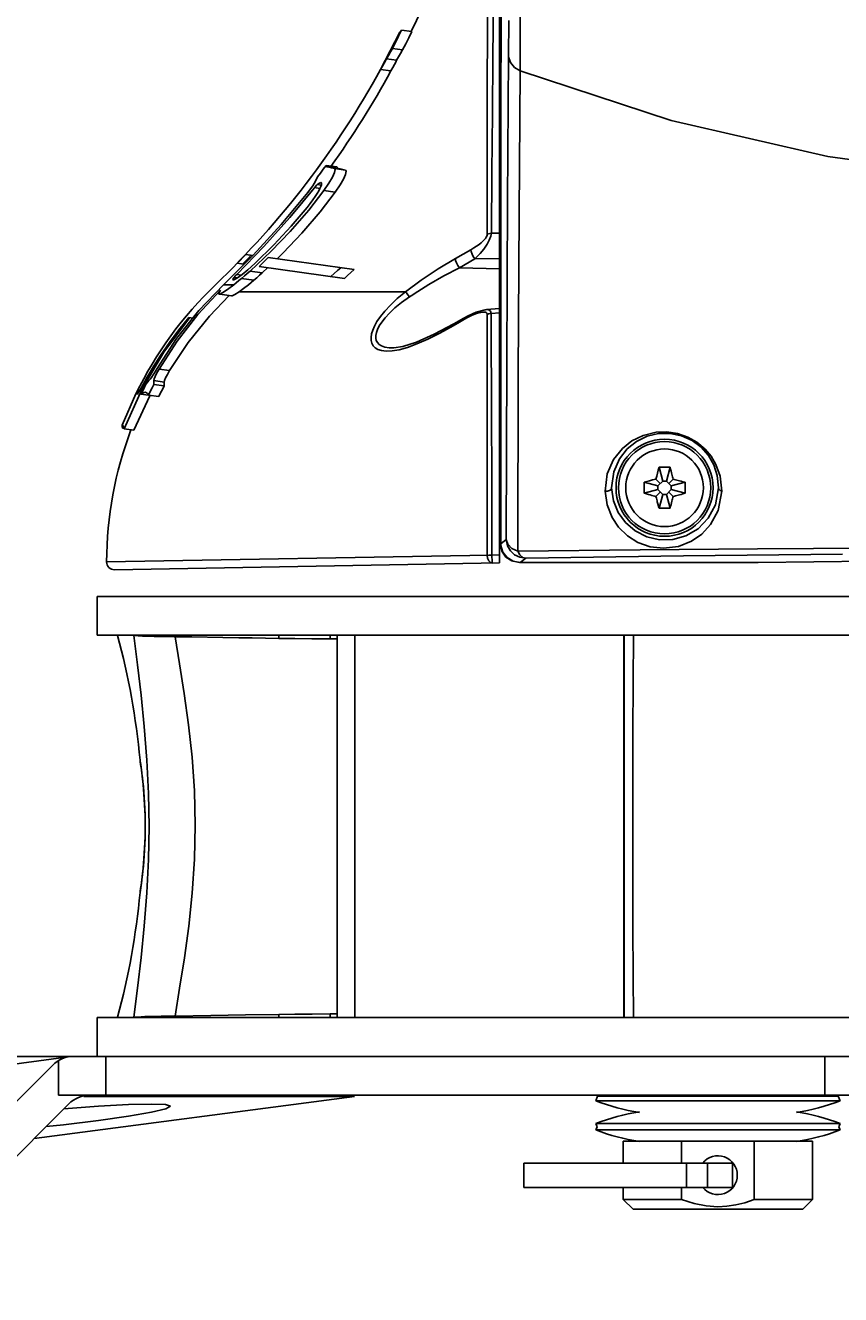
# Model space of a CAD drawing. Header units: inches. Extents: x 0 to 420, y 0 to 297.
# Tile 56 of 90: x 199 to 213, y 105 to 127. Entities that reach past the tile are written whole.
import ezdxf

# ---------------------------------------------------------------- set-up
doc = ezdxf.new("R2010")
doc.units = ezdxf.units.IN
doc.header["$LTSCALE"] = 23.1
doc.header["$MEASUREMENT"] = 0
doc.layers.get('0').update_dxf_attribs({"linetype": 'CONTINUOUS'})
doc.layers.add('DIM_PILOTEES', color=7, linetype='CONTINUOUS')
doc.styles.add('TEXTSTYLE_2', font='txt', dxfattribs={"width": 0.7})
doc.dimstyles.new('DIMSTYLE_1', dxfattribs={"dimtxt": 0.18, "dimasz": 3.5, "dimexe": 2, "dimexo": 0, "dimgap": 0.045, "dimtad": 1, "dimzin": 4, "dimdsep": 46, "dimtxsty": 'TEXTSTYLE_2', "dimblk": '_FILLED', "dimblk1": '_FILLED', "dimblk2": '_FILLED', "dimcen": 0.09, "dimazin": 1, "dimtp": 0.003937, "dimtm": 0.003937, "dimtfac": 1, "dimtdec": 0, "dimtofl": 0, "dimtmove": 0, "dimatfit": 3, "dimldrblk": '_FILLED', "dimfxl": 1, "dimtolj": 1, "dimtzin": 4, "dimarcsym": 0})

# ---------------------------------------------------------------- blocks, each defined once
blk = doc.blocks.new('_FILLED')
at = {"color": 0, "linetype": 'ByBlock'}
blk.add_solid([(0, 0), (-1, 0.142857), (-1, -0.142857)], dxfattribs=at)
blk = doc.blocks.new('*D10')
at = {"layer": 'DIM_PILOTEES', "color": 2, "linetype": 'Continuous'}
for p, q in [((173.443952, 108.975157), (173.443952, 116.475157)), ((173.443952, 116.475157), (173.443952, 106.824657)), ((173.398952, 108.975157), (171.443952, 108.975157)), ((200.346699, 108.975157), (173.398952, 108.975157)), ((173.443952, 93.035129), (173.443952, 106.824657)), ((173.398952, 104.674157), (171.443952, 104.674157)), ((184.061493, 104.674157), (173.398952, 104.674157)), ((173.443952, 104.674157), (173.443952, 93.035129))]:
    blk.add_line(p, q, dxfattribs=at)
at = {"layer": 'DIM_PILOTEES', "color": 2, "linetype": 'Continuous', "xscale": 3.5, "yscale": 3.5, "zscale": 3.5}
for p, rotation in [((173.443952, 108.975157), 270), ((173.443952, 104.674157), 90)]:
    blk.add_blockref('_FILLED', p, dxfattribs=dict(at, rotation=rotation))

msp = doc.modelspace()

# ---------------------------------------------------------------- linework, layer by layer
at = {"color": 7, "linetype": 'Continuous'}
for p, q in [((207.244936, 117.619657), (207.244936, 136.838344)), ((207.267114, 125.233633), (207.271438, 128.09376)), ((207.602321, 128.180668), (207.602594, 126.244164)), ((207.031297, 127.490564), (207.029917, 126.825074)), ((207.128742, 126.486104), (207.1381, 127.481023)), ((207.406151, 127.121222), (207.402613, 126.490518)), ((205.16009, 126.265627), (205.499115, 126.916822)), ((205.421102, 126.740488), (205.474977, 126.847681)), ((205.474977, 126.847681), (205.528034, 126.95528)), ((205.5003, 126.918958), (205.499119, 126.916821)), ((205.528049, 126.955278), (205.5003, 126.918958)), ((205.705081, 126.930398), (205.528034, 126.95528)), ((205.652464, 126.822743), (205.59904, 126.715487)), ((205.705081, 126.930398), (205.652464, 126.822743)), ((207.029917, 126.825074), (207.028998, 126.083115)), ((205.295547, 126.512473), (205.330551, 126.573186)), ((205.330551, 126.573186), (205.366413, 126.633708)), ((205.366415, 126.633708), (205.421102, 126.740488)), ((205.544812, 126.608636), (205.366415, 126.633708)), ((205.509162, 126.548085), (205.474394, 126.487339)), ((205.544812, 126.608636), (205.509162, 126.548085)), ((205.59904, 126.715487), (205.544812, 126.608636)), ((205.192228, 126.324289), (205.16009, 126.265627)), ((205.22079, 126.376853), (205.192228, 126.324289)), ((205.244192, 126.420054), (205.22079, 126.376853)), ((205.261403, 126.451572), (205.244192, 126.420054)), ((205.261402, 126.451572), (205.295547, 126.512473)), ((205.261402, 126.451572), (205.44051, 126.4264)), ((205.400114, 126.351397), (205.371805, 126.298803)), ((205.423378, 126.394745), (205.400114, 126.351397)), ((205.440509, 126.4264), (205.423378, 126.394745)), ((205.474394, 126.487339), (205.44051, 126.4264)), ((207.119736, 125.497334), (207.128742, 126.486104)), ((207.402613, 126.490518), (207.385436, 123.971867)), ((207.433098, 126.387827), (207.40265, 126.490048)), ((207.502919, 126.302689), (207.433098, 126.387827)), ((205.340076, 126.240332), (205.16009, 126.265627)), ((205.371805, 126.298803), (205.340076, 126.240332)), ((207.602594, 126.244164), (207.502919, 126.302689)), ((207.585548, 123.738732), (207.602489, 126.244204)), ((207.602489, 126.244204), (210.251651, 125.370578)), ((207.028998, 126.083115), (207.028595, 125.258667)), ((207.110415, 124.464908), (207.119736, 125.497334)), ((207.028595, 125.258667), (207.02871, 124.340711)), ((207.267114, 121.981759), (207.267114, 125.233633)), ((210.251651, 125.370578), (212.993787, 124.739579)), ((204.203172, 124.585157), (204.153865, 124.518351)), ((204.205982, 124.573359), (204.20317, 124.585157)), ((204.203172, 124.585157), (204.394992, 124.558198)), ((204.212094, 124.565205), (204.205982, 124.573359)), ((204.221517, 124.560724), (204.212094, 124.565205)), ((204.41396, 124.533678), (204.221519, 124.560724)), ((204.258969, 124.551768), (204.221519, 124.560724)), ((204.301561, 124.542098), (204.258969, 124.551768)), ((204.349282, 124.531718), (204.301561, 124.542098)), ((204.349282, 124.531718), (204.543733, 124.50439)), ((204.362361, 124.511391), (204.349282, 124.531718)), ((204.394995, 124.558198), (204.398034, 124.546368)), ((204.398034, 124.546368), (204.404353, 124.538185)), ((204.404353, 124.538185), (204.413962, 124.533678)), ((204.41396, 124.533678), (204.452005, 124.524638)), ((212.993787, 124.739579), (215.798604, 124.358154)), ((204.027223, 124.327195), (204.013987, 124.297986)), ((204.040629, 124.356373), (204.027223, 124.327195)), ((204.054205, 124.385518), (204.040629, 124.356373)), ((204.104209, 124.451804), (204.054205, 124.385518)), ((204.153865, 124.518351), (204.104209, 124.451804)), ((204.253508, 124.271419), (204.314593, 124.376598)), ((204.314593, 124.376598), (204.351742, 124.459781)), ((204.351742, 124.459781), (204.362361, 124.511391)), ((204.509014, 124.344539), (204.450187, 124.241837)), ((204.452005, 124.524638), (204.495267, 124.514874)), ((204.495267, 124.514874), (204.543733, 124.50439)), ((204.545861, 124.427649), (204.509014, 124.344539)), ((204.543732, 124.50439), (204.557408, 124.48168)), ((204.557408, 124.48168), (204.545861, 124.427649)), ((207.02871, 124.340711), (207.029193, 123.377548)), ((207.100568, 123.397206), (207.110415, 124.464908)), ((203.886703, 124.112142), (203.418229, 123.550461)), ((203.569729, 123.669548), (204.021639, 124.218799)), ((203.93351, 124.17314), (203.886697, 124.112143)), ((204.16576, 124.142916), (203.900496, 123.800334)), ((203.97074, 124.225635), (203.93351, 124.17314)), ((203.997596, 124.267514), (203.97074, 124.225635)), ((204.013987, 124.297986), (203.997596, 124.267514)), ((204.096915, 124.181794), (204.002138, 124.195114)), ((204.047811, 124.094367), (204.013398, 124.040883)), ((204.021639, 124.218799), (204.038648, 124.237488)), ((204.038648, 124.237488), (204.051882, 124.249859)), ((204.075678, 124.141592), (204.047811, 124.094367)), ((204.051882, 124.249859), (204.078931, 124.269499)), ((204.120736, 124.240182), (204.051882, 124.249859)), ((204.097178, 124.182293), (204.075678, 124.141592)), ((204.078931, 124.269499), (204.099883, 124.280546)), ((204.112597, 124.216493), (204.097178, 124.182293)), ((204.099883, 124.280546), (204.114665, 124.2831)), ((204.364808, 124.114942), (204.101427, 123.770118)), ((204.122021, 124.24392), (204.112597, 124.216493)), ((204.114665, 124.2831), (204.123092, 124.277552)), ((204.125523, 124.264386), (204.122021, 124.24392)), ((204.123092, 124.277552), (204.125523, 124.264386)), ((204.16576, 124.142916), (204.253508, 124.271419)), ((204.364808, 124.114942), (204.16576, 124.142916)), ((204.450187, 124.241837), (204.364808, 124.114942)), ((203.924232, 123.91635), (203.869712, 123.846728)), ((203.972161, 123.981291), (203.924232, 123.91635)), ((204.013398, 124.040883), (203.972161, 123.981291)), ((207.385436, 123.971867), (207.372288, 121.144587)), ((203.115312, 123.162891), (203.569729, 123.669548)), ((203.900496, 123.800334), (203.575124, 123.426041)), ((203.869712, 123.846728), (203.593576, 123.520613)), ((204.101427, 123.770118), (203.779472, 123.395028)), ((207.572007, 120.926133), (207.585548, 123.738732)), ((203.418229, 123.550461), (202.92445, 123.01089)), ((203.575124, 123.426041), (203.243125, 123.082715)), ((203.593576, 123.520613), (203.287257, 123.191729)), ((203.779472, 123.395028), (203.451444, 123.051572)), ((206.883589, 123.200409), (206.842146, 123.170298)), ((206.919628, 123.229367), (206.883589, 123.200409)), ((206.950403, 123.256938), (206.919628, 123.229367)), ((206.975996, 123.282896), (206.950403, 123.256938)), ((207.024063, 123.203944), (206.966707, 123.120113)), ((206.996402, 123.306935), (206.975996, 123.282896)), ((207.011629, 123.328686), (206.996402, 123.306935)), ((207.021821, 123.347741), (207.011629, 123.328686)), ((207.027457, 123.363966), (207.021821, 123.347741)), ((207.063554, 123.275431), (207.024063, 123.203944)), ((207.029193, 123.377548), (207.027457, 123.363966)), ((207.029193, 123.377548), (207.051313, 123.387686)), ((207.051313, 123.387686), (207.075293, 123.394294)), ((207.090327, 123.342418), (207.063554, 123.275431)), ((207.075293, 123.394294), (207.100568, 123.397206)), ((207.100568, 123.397207), (207.090327, 123.342418)), ((207.244936, 123.399249), (207.100568, 123.397207)), ((202.92445, 123.01089), (202.40642, 122.494563)), ((202.639712, 122.676061), (203.115312, 123.162891)), ((202.79601, 123.026634), (202.745961, 122.974041)), ((202.922421, 123.008868), (202.796009, 123.026634)), ((202.842421, 122.960483), (202.892874, 123.01302)), ((203.243125, 123.082715), (202.871254, 122.733707)), ((203.287257, 123.191729), (202.957435, 122.868006)), ((203.451444, 123.051572), (203.344157, 122.949597)), ((206.741814, 123.107671), (206.469634, 122.954391)), ((206.741814, 123.107671), (206.746803, 123.073665)), ((206.794988, 123.139249), (206.741819, 123.107665)), ((206.746803, 123.073665), (206.761239, 123.032458)), ((206.761239, 123.032458), (206.784034, 122.987742)), ((206.784034, 122.987742), (206.812253, 122.946238)), ((206.842146, 123.170298), (206.794988, 123.139249)), ((206.901108, 123.039222), (206.812253, 122.946235)), ((206.966707, 123.120113), (206.901108, 123.039222)), ((202.645138, 122.869549), (202.76565, 122.852612)), ((202.69567, 122.921679), (202.645139, 122.869549)), ((202.745961, 122.974041), (202.69567, 122.921679)), ((202.834329, 122.7571), (202.731536, 122.672495)), ((202.740796, 122.856105), (202.791728, 122.908178)), ((202.791728, 122.908178), (202.842421, 122.960483)), ((202.957394, 122.867966), (202.834329, 122.7571)), ((203.030711, 122.81536), (204.523824, 122.605517)), ((203.083007, 122.867238), (203.03083, 122.815344)), ((203.134948, 122.919368), (203.083007, 122.867238)), ((203.180744, 122.794275), (203.085362, 122.703616)), ((203.186654, 122.971732), (203.134948, 122.919368)), ((204.69586, 122.759627), (203.186519, 122.971751)), ((204.405131, 122.740847), (204.462809, 122.79238)), ((204.695706, 122.759649), (204.638621, 122.708038)), ((205.872555, 122.574444), (206.166817, 122.77221)), ((206.166817, 122.77221), (206.469634, 122.954391)), ((206.267786, 122.649968), (206.540125, 122.791653)), ((206.469634, 122.954391), (206.474251, 122.920437)), ((206.474251, 122.920437), (206.488588, 122.878945)), ((206.488588, 122.878945), (206.511548, 122.833703)), ((206.511548, 122.833703), (206.540125, 122.791656)), ((206.540125, 122.791653), (206.812253, 122.946235)), ((206.540125, 122.791653), (207.244936, 122.772725)), ((206.812253, 122.946235), (207.244936, 122.952251)), ((202.572244, 122.58951), (202.590789, 122.622715)), ((202.576304, 122.576211), (202.572244, 122.58951)), ((202.602099, 122.584038), (202.576304, 122.576211)), ((202.590789, 122.622715), (202.595502, 122.62897)), ((202.651856, 122.614132), (202.590789, 122.622715)), ((202.595502, 122.62897), (202.602882, 122.637679)), ((202.653789, 122.615301), (202.602099, 122.584038)), ((202.602882, 122.637679), (202.61289, 122.648675)), ((202.61289, 122.648675), (202.625234, 122.661564)), ((202.625234, 122.661564), (202.639719, 122.67606)), ((202.630915, 122.528869), (202.67683, 122.566134)), ((202.639712, 122.676061), (202.720877, 122.664654)), ((202.731536, 122.672495), (202.653789, 122.615301)), ((202.67683, 122.566134), (202.724679, 122.606085)), ((202.724668, 122.606086), (202.773011, 122.647384)), ((202.940384, 122.57577), (202.724668, 122.606086)), ((202.773011, 122.647384), (202.821895, 122.689942)), ((202.821895, 122.689942), (202.871254, 122.733707)), ((202.940384, 122.57577), (202.841896, 122.493824)), ((203.085362, 122.703616), (202.871254, 122.733707)), ((202.988208, 122.617141), (202.940384, 122.57577)), ((203.036561, 122.659775), (202.988208, 122.617141)), ((203.085372, 122.703614), (203.036561, 122.659775)), ((204.289135, 122.638501), (204.347239, 122.689553)), ((204.347239, 122.689553), (204.405131, 122.740847)), ((204.581327, 122.656661), (204.523824, 122.605517)), ((204.638621, 122.708038), (204.581327, 122.656661)), ((205.597586, 122.371929), (205.872555, 122.574444)), ((206.001735, 122.496201), (206.267786, 122.649968)), ((201.956019, 121.97112), (202.355036, 122.40097)), ((202.40642, 122.494563), (201.973819, 122.042869)), ((202.327981, 122.35534), (202.325544, 122.331813)), ((202.325544, 122.331813), (202.331316, 122.328915)), ((202.35501, 122.400973), (202.327981, 122.35534)), ((202.331316, 122.328915), (202.348156, 122.331757)), ((202.543926, 122.299034), (202.34462, 122.327045)), ((202.348156, 122.331757), (202.397559, 122.35724)), ((202.397559, 122.35724), (202.476498, 122.410902)), ((202.406415, 122.494568), (202.587383, 122.494568)), ((202.476498, 122.410902), (202.587383, 122.494568)), ((202.604735, 122.323174), (202.558132, 122.300938)), ((202.587383, 122.494568), (202.630915, 122.528869)), ((202.680281, 122.371929), (202.604735, 122.323174)), ((202.754266, 122.425452), (202.680281, 122.371929)), ((202.680281, 122.371929), (205.597586, 122.371929)), ((202.841896, 122.493824), (202.754266, 122.425452)), ((205.451646, 122.251396), (205.597586, 122.371929)), ((205.597586, 122.371929), (205.613823, 122.350558)), ((205.613823, 122.350558), (205.637722, 122.319364)), ((205.637722, 122.319364), (205.666589, 122.281868)), ((205.693965, 122.300249), (205.721658, 122.318681)), ((205.721658, 122.318681), (205.749661, 122.337155)), ((205.749661, 122.337155), (206.001735, 122.496201)), ((202.505634, 122.304416), (202.159089, 121.944457)), ((202.558132, 122.300938), (202.543897, 122.299038)), ((205.232588, 122.031966), (205.330557, 122.137566)), ((205.31431, 121.997073), (205.410475, 122.086801)), ((205.330557, 122.137566), (205.451646, 122.251396)), ((205.410475, 122.086801), (205.527578, 122.182204)), ((205.527578, 122.182204), (205.666589, 122.281868)), ((205.666589, 122.281868), (205.693965, 122.300249)), ((201.35914, 121.311641), (201.814356, 121.917312)), ((201.973819, 122.042869), (201.584838, 121.55309)), ((201.595819, 121.508261), (201.956019, 121.97112)), ((201.799292, 121.919429), (201.624386, 121.703996)), ((202.159089, 121.944457), (201.788562, 121.482958)), ((201.868103, 121.909759), (201.799291, 121.91943)), ((205.096161, 121.847801), (205.155354, 121.935366)), ((205.155354, 121.935366), (205.232588, 122.031966)), ((205.178712, 121.8388), (205.237626, 121.914107)), ((205.237626, 121.914107), (205.31431, 121.997073)), ((206.513957, 121.823406), (206.598357, 121.870848)), ((206.608613, 121.902333), (206.52427, 121.855385)), ((206.598357, 121.870848), (206.683566, 121.917922)), ((206.693432, 121.948734), (206.608613, 121.902333)), ((206.683566, 121.917922), (206.742221, 121.947959)), ((206.683566, 121.917922), (206.687231, 121.942194)), ((206.687231, 121.942194), (206.693298, 121.94866)), ((206.833631, 122.01397), (206.693299, 121.94866)), ((206.742221, 121.947959), (206.794625, 121.971218)), ((206.794625, 121.971218), (206.841129, 121.988788)), ((206.991587, 122.057067), (206.833631, 122.01397)), ((206.841129, 121.988788), (206.88217, 122.001482)), ((206.88217, 122.001482), (206.917995, 122.009838)), ((206.917995, 122.009838), (206.948749, 122.014239)), ((206.948749, 122.014239), (206.974488, 122.014971)), ((206.974488, 122.014971), (206.995211, 122.012276)), ((207.014792, 122.059451), (206.991587, 122.057067)), ((206.995211, 122.012276), (207.010876, 122.006436)), ((207.010876, 122.006436), (207.021498, 121.997907)), ((207.244936, 122.076319), (207.014427, 122.059415)), ((207.024597, 122.05979), (207.014725, 122.059437)), ((207.021498, 121.997907), (207.027457, 121.987227)), ((207.058729, 122.053262), (207.024597, 122.05979)), ((207.027457, 121.987227), (207.029315, 121.974854)), ((207.029315, 121.974854), (207.029084, 121.347641)), ((207.029315, 121.974854), (207.049687, 121.983111)), ((207.049687, 121.983111), (207.071534, 121.988584)), ((207.084741, 122.029529), (207.058729, 122.053262)), ((207.071534, 121.988584), (207.094314, 121.991119)), ((207.094314, 121.991111), (207.084741, 122.029529)), ((207.094314, 121.991111), (207.244936, 122.002399)), ((207.099007, 121.365958), (207.094314, 121.991119)), ((207.264419, 118.360426), (207.267114, 121.981759)), ((201.624386, 121.703996), (201.458488, 121.481758)), ((205.002343, 121.631644), (205.02158, 121.696852)), ((205.02158, 121.696852), (205.052326, 121.768628)), ((205.052326, 121.768628), (205.096161, 121.847801)), ((205.075577, 121.606118), (205.085344, 121.655999)), ((205.085344, 121.655999), (205.104836, 121.710718)), ((205.104836, 121.710718), (205.135305, 121.771306)), ((205.135305, 121.771306), (205.178712, 121.8388)), ((206.199866, 121.647897), (205.987899, 121.541562)), ((206.440393, 121.807884), (206.100612, 121.626103)), ((206.430369, 121.775605), (206.199866, 121.647897)), ((206.430368, 121.775606), (206.433901, 121.800797)), ((206.430369, 121.775605), (206.513957, 121.823406)), ((206.433901, 121.800797), (206.440393, 121.807885)), ((206.52427, 121.855385), (206.440413, 121.807896)), ((201.584838, 121.55309), (201.242837, 121.029433)), ((201.277155, 121.015888), (201.595819, 121.508261)), ((201.458488, 121.481758), (201.301868, 121.25308)), ((201.788562, 121.482958), (201.460976, 120.990054)), ((204.993627, 121.572272), (205.002343, 121.631644)), ((204.995039, 121.518341), (204.993627, 121.572272)), ((205.006722, 121.469686), (204.995039, 121.518341)), ((205.029375, 121.426503), (205.006722, 121.469686)), ((205.064166, 121.389517), (205.029375, 121.426503)), ((205.075064, 121.560539), (205.075577, 121.606118)), ((205.083903, 121.519055), (205.075064, 121.560539)), ((205.102809, 121.481625), (205.083903, 121.519055)), ((205.133112, 121.44873), (205.102809, 121.481625)), ((205.176564, 121.421441), (205.133112, 121.44873)), ((205.23509, 121.401354), (205.176564, 121.421441)), ((205.788179, 121.48832), (205.551565, 121.414236)), ((205.796695, 121.457643), (205.62788, 121.396122)), ((206.100612, 121.626103), (205.788179, 121.48832)), ((205.987899, 121.541562), (205.796695, 121.457643)), ((200.974426, 120.65955), (201.35914, 121.311641)), ((201.301869, 121.253079), (201.181061, 121.062965)), ((205.112563, 121.359978), (205.064166, 121.389517)), ((205.176355, 121.339531), (205.112563, 121.359978)), ((205.257876, 121.330258), (205.176355, 121.339531)), ((205.310988, 121.390395), (205.23509, 121.401354)), ((205.359263, 121.334778), (205.257876, 121.330258)), ((205.393866, 121.390147), (205.310988, 121.390395)), ((205.482173, 121.355859), (205.359263, 121.334778)), ((205.394, 121.390154), (205.393866, 121.390147)), ((205.551565, 121.414236), (205.393877, 121.390147)), ((205.62788, 121.396122), (205.482173, 121.355859)), ((207.029084, 121.347641), (207.028887, 120.696198)), ((207.102591, 120.714512), (207.099007, 121.365958)), ((201.181061, 121.062965), (201.069968, 120.877097)), ((201.242859, 121.02943), (201.206639, 120.969191)), ((201.239622, 120.948092), (201.277178, 121.015885)), ((201.277155, 121.015888), (201.460976, 120.990054)), ((201.461005, 120.99005), (201.422788, 120.922761)), ((207.372288, 121.144587), (207.362035, 118.030135)), ((201.069968, 120.877097), (200.968348, 120.696452)), ((201.053382, 120.760304), (201.021597, 120.6993)), ((201.075107, 120.787189), (201.053382, 120.760304)), ((201.097237, 120.813981), (201.075107, 120.787189)), ((201.119771, 120.84068), (201.097237, 120.813981)), ((201.142199, 120.870097), (201.119771, 120.84068)), ((201.171943, 120.914165), (201.142199, 120.870097)), ((201.206639, 120.969191), (201.171943, 120.914165)), ((201.186269, 120.79223), (201.186583, 120.814551)), ((201.186366, 120.769855), (201.186269, 120.79223)), ((201.186874, 120.747428), (201.186366, 120.769855)), ((201.186583, 120.814551), (201.193111, 120.843582)), ((201.368127, 120.789036), (201.186583, 120.814551)), ((201.193111, 120.843582), (201.21109, 120.889173)), ((201.21109, 120.889173), (201.239622, 120.948092)), ((201.367667, 120.766736), (201.367624, 120.744381)), ((201.368127, 120.789036), (201.367667, 120.766736)), ((201.374536, 120.816926), (201.368127, 120.789036)), ((201.393011, 120.862775), (201.374536, 120.816926)), ((201.422788, 120.922761), (201.393011, 120.862775)), ((207.561959, 117.826559), (207.572007, 120.926133)), ((200.872505, 120.582708), (200.633439, 120.031857)), ((200.664955, 119.969073), (200.974426, 120.65955)), ((201.114696, 120.550283), (200.837881, 119.94477)), ((200.897748, 120.57916), (200.872505, 120.582708)), ((200.904715, 120.586551), (200.897748, 120.57916)), ((200.91946, 120.60971), (200.904715, 120.586551)), ((200.941226, 120.647409), (200.91946, 120.60971)), ((200.968348, 120.696452), (200.941226, 120.647409)), ((200.990436, 120.637974), (200.959902, 120.576334)), ((201.091434, 120.557849), (200.959902, 120.576334)), ((200.95991, 120.576333), (200.989063, 120.596842)), ((200.989063, 120.596842), (201.015512, 120.607895)), ((201.021597, 120.6993), (200.990436, 120.637974)), ((201.015512, 120.607895), (201.039193, 120.609489)), ((201.039193, 120.609489), (201.059445, 120.602031)), ((201.059445, 120.602031), (201.077006, 120.585757)), ((201.077006, 120.585757), (201.091839, 120.560733)), ((201.091833, 120.560734), (201.122865, 120.623293)), ((201.091833, 120.560734), (201.271007, 120.535552)), ((201.122865, 120.623293), (201.154547, 120.685527)), ((201.154547, 120.685527), (201.186874, 120.747428)), ((201.367998, 120.721972), (201.186874, 120.747428)), ((201.302671, 120.598037), (201.271007, 120.535552)), ((201.335003, 120.66018), (201.302671, 120.598037)), ((201.367998, 120.721972), (201.335003, 120.66018)), ((201.367624, 120.744381), (201.367998, 120.721972)), ((207.028887, 120.696198), (207.028746, 120.031332)), ((207.105274, 120.047542), (207.102591, 120.714512)), ((200.632395, 120.02302), (200.633471, 120.031852)), ((200.633115, 120.006916), (200.632395, 120.02302)), ((200.635629, 119.983551), (200.633115, 120.006916)), ((200.633471, 120.031852), (200.634044, 120.032957)), ((200.634044, 120.032957), (200.634738, 120.03357)), ((200.634738, 120.03357), (200.635553, 120.033693)), ((200.635553, 120.033693), (200.641932, 120.026075)), ((200.660907, 119.979999), (200.635594, 119.983556)), ((200.641932, 120.026075), (200.651745, 120.004529)), ((200.651745, 120.004529), (200.664989, 119.969068)), ((200.664955, 119.969073), (200.837881, 119.94477)), ((207.028746, 120.031332), (207.028649, 119.274738)), ((207.107384, 119.287952), (207.105274, 120.047542)), ((209.758484, 119.853737), (209.98946, 119.909931)), ((209.831659, 119.839561), (210.029667, 119.88627)), ((209.98946, 119.909931), (210.176248, 119.91693)), ((210.029667, 119.88627), (210.233708, 119.888982)), ((210.176248, 119.91693), (210.362034, 119.887003)), ((210.233708, 119.888982), (210.434767, 119.846921)), ((210.362034, 119.887003), (210.545494, 119.825132)), ((209.396519, 119.623472), (209.563274, 119.756591)), ((209.48077, 119.617458), (209.646231, 119.749773)), ((209.563274, 119.756591), (209.758484, 119.853737)), ((209.646231, 119.749773), (209.831659, 119.839561)), ((210.434767, 119.846921), (210.619215, 119.763481)), ((210.545494, 119.825132), (210.699741, 119.73555)), ((210.619215, 119.763481), (210.777066, 119.646299)), ((210.699741, 119.73555), (210.847187, 119.611112)), ((210.777066, 119.646299), (210.903905, 119.502997)), ((209.132141, 119.179147), (209.242665, 119.429908)), ((209.242665, 119.429908), (209.396519, 119.623472)), ((209.244618, 119.216453), (209.34312, 119.441363)), ((209.34312, 119.441363), (209.48077, 119.617458)), ((210.847187, 119.611112), (210.951638, 119.490142)), ((210.903905, 119.502997), (210.998253, 119.338516)), ((210.951638, 119.490142), (211.036001, 119.345904)), ((207.028649, 119.274738), (207.02858, 117.756247)), ((207.108661, 118.518363), (207.107384, 119.287952)), ((209.20784, 118.937157), (209.244618, 119.216453)), ((210.010415, 119.194032), (210.023616, 119.242969)), ((210.023616, 119.242969), (210.038907, 119.295543)), ((210.038907, 119.295543), (210.070885, 119.296597)), ((210.103312, 119.055181), (210.038907, 119.295543)), ((210.070885, 119.296597), (210.102901, 119.297229)), ((210.102901, 119.297229), (210.134936, 119.29744)), ((210.166997, 119.297228), (210.134936, 119.29744)), ((210.230966, 119.295543), (210.166561, 119.055181)), ((210.199014, 119.296596), (210.166997, 119.297228)), ((210.230966, 119.295543), (210.199014, 119.296596)), ((210.241429, 119.260038), (210.230966, 119.295543)), ((210.25023, 119.228592), (210.241429, 119.260038)), ((210.25774, 119.200589), (210.25023, 119.228592)), ((210.264277, 119.175332), (210.25774, 119.200589)), ((210.998253, 119.338516), (211.059346, 119.150187)), ((211.036001, 119.345904), (211.110356, 119.142737)), ((209.092748, 118.8797), (209.132141, 119.179147)), ((209.774865, 118.969193), (209.77655, 119.033186)), ((209.77655, 119.033186), (209.823377, 119.046866)), ((209.77655, 119.033186), (210.016912, 118.968782)), ((209.823377, 119.046866), (209.870901, 119.059802)), ((209.870901, 119.059802), (209.924921, 119.073544)), ((209.924921, 119.073544), (209.984396, 119.087698)), ((209.984396, 119.087698), (209.996991, 119.14081)), ((209.984396, 119.087698), (210.060112, 119.011981)), ((209.996991, 119.14081), (210.010415, 119.194032)), ((210.016912, 118.968782), (210.103312, 119.055181)), ((210.103312, 119.055181), (210.166561, 119.055181)), ((210.166561, 119.055181), (210.252961, 118.968782)), ((210.285477, 119.087698), (210.209761, 119.011981)), ((210.252961, 118.968782), (210.493322, 119.033186)), ((210.270131, 119.152002), (210.264277, 119.175332)), ((210.275522, 119.12993), (210.270131, 119.152002)), ((210.280595, 119.108649), (210.275522, 119.12993)), ((210.285477, 119.087698), (210.280595, 119.108649)), ((210.306136, 119.082884), (210.285477, 119.087698)), ((210.32708, 119.077895), (210.306136, 119.082884)), ((210.348923, 119.072564), (210.32708, 119.077895)), ((210.372276, 119.06671), (210.348923, 119.072564)), ((210.397736, 119.060127), (210.372276, 119.06671)), ((210.425964, 119.052562), (210.397736, 119.060127)), ((210.457621, 119.043705), (210.425964, 119.052562)), ((210.493322, 119.033186), (210.457621, 119.043705)), ((210.495008, 118.969196), (210.493322, 119.033186)), ((211.059346, 119.150187), (211.079356, 118.93716)), ((211.110356, 119.142737), (211.140717, 118.877368)), ((209.12711, 118.636042), (209.092748, 118.8797)), ((209.092752, 118.879707), (209.134762, 118.876706)), ((209.134762, 118.876706), (209.171711, 118.88754)), ((209.171711, 118.88754), (209.197742, 118.908905)), ((209.197742, 118.908905), (209.207831, 118.937159)), ((209.240641, 118.709103), (209.20784, 118.937157)), ((209.774865, 118.905121), (209.774865, 118.969193)), ((209.77655, 118.841128), (209.774865, 118.905121)), ((210.016912, 118.905533), (209.77655, 118.841128)), ((209.77655, 118.841128), (209.816657, 118.829351)), ((209.816657, 118.829351), (209.852361, 118.819456)), ((209.852361, 118.819456), (209.884145, 118.811055)), ((209.884145, 118.811055), (209.912558, 118.803835)), ((209.912558, 118.803835), (209.938258, 118.797515)), ((209.938258, 118.797515), (209.96196, 118.791849)), ((209.96196, 118.791849), (209.984396, 118.786617)), ((209.984396, 118.786617), (210.060112, 118.862333)), ((209.984396, 118.786617), (209.991239, 118.75738)), ((209.991239, 118.75738), (209.997501, 118.731416)), ((210.016912, 118.905533), (210.016912, 118.968782)), ((210.103312, 118.819133), (210.016912, 118.905533)), ((210.038907, 118.578771), (210.103312, 118.819133)), ((210.166561, 118.819133), (210.103312, 118.819133)), ((210.252961, 118.905533), (210.166561, 118.819133)), ((210.166561, 118.819133), (210.230966, 118.578771)), ((210.285477, 118.786617), (210.209761, 118.862333)), ((210.252961, 118.968782), (210.252961, 118.905533)), ((210.493322, 118.841128), (210.252961, 118.905533)), ((210.275674, 118.745012), (210.280664, 118.765961)), ((210.280664, 118.765961), (210.285477, 118.786617)), ((210.285477, 118.786617), (210.306422, 118.791498)), ((210.306422, 118.791498), (210.327695, 118.796568)), ((210.327695, 118.796568), (210.34976, 118.801957)), ((210.34976, 118.801957), (210.373086, 118.80781)), ((210.373086, 118.80781), (210.398346, 118.814347)), ((210.398346, 118.814347), (210.426357, 118.82186)), ((210.426357, 118.82186), (210.457811, 118.830663)), ((210.457811, 118.830663), (210.493322, 118.841128)), ((210.493322, 118.841128), (210.495008, 118.905119)), ((210.495008, 118.905119), (210.495008, 118.969196)), ((211.079356, 118.93716), (211.024884, 118.640861)), ((211.140717, 118.877368), (211.074641, 118.536522)), ((211.087805, 118.910679), (211.079371, 118.937163)), ((211.109421, 118.889975), (211.087805, 118.910679)), ((211.140716, 118.877366), (211.109421, 118.889975)), ((207.264633, 118.648157), (207.244936, 118.648157)), ((207.264907, 118.64814), (207.264875, 118.611765)), ((209.21515, 118.414644), (209.12711, 118.636042)), ((209.323079, 118.504903), (209.240641, 118.709103)), ((209.997501, 118.731416), (210.003202, 118.70844)), ((210.003202, 118.70844), (210.008362, 118.688195)), ((210.008362, 118.688195), (210.012995, 118.670453)), ((210.012995, 118.670453), (210.017169, 118.654827)), ((210.017169, 118.654827), (210.020989, 118.640819)), ((210.020989, 118.640819), (210.024587, 118.627878)), ((210.024587, 118.627878), (210.028093, 118.615502)), ((210.028093, 118.615502), (210.031594, 118.603378)), ((210.031594, 118.603378), (210.035171, 118.59122)), ((210.035171, 118.59122), (210.038907, 118.578771)), ((210.070885, 118.577718), (210.038907, 118.578771)), ((210.102901, 118.577086), (210.070885, 118.577718)), ((210.134936, 118.576875), (210.102901, 118.577086)), ((210.134936, 118.576875), (210.166997, 118.577086)), ((210.166997, 118.577086), (210.199014, 118.577718)), ((210.199014, 118.577718), (210.230966, 118.578771)), ((210.230966, 118.578771), (210.241483, 118.614465)), ((210.241483, 118.614465), (210.250337, 118.646115)), ((210.250337, 118.646115), (210.257902, 118.674339)), ((210.257902, 118.674339), (210.264485, 118.699801)), ((210.264485, 118.699801), (210.270341, 118.723161)), ((210.270341, 118.723161), (210.275674, 118.745012)), ((211.024884, 118.640861), (210.897936, 118.401638)), ((211.074641, 118.536522), (210.941506, 118.291522)), ((207.109158, 117.757136), (207.108661, 118.518363)), ((207.24896, 118.364111), (207.264416, 118.364126)), ((207.24896, 118.364111), (207.255652, 118.174732)), ((207.264251, 118.226514), (207.264419, 118.360426)), ((209.32661, 118.247831), (209.21515, 118.414644)), ((209.449596, 118.327027), (209.323079, 118.504903)), ((209.619028, 118.179767), (209.449596, 118.327027)), ((210.897936, 118.401638), (210.722179, 118.219702)), ((207.264251, 118.174353), (207.244936, 118.174353)), ((207.244936, 118.174353), (207.251774, 117.957308)), ((207.264094, 117.957111), (207.264252, 118.092075)), ((207.264252, 118.092075), (207.264251, 118.226514)), ((209.484438, 118.095756), (209.32661, 118.247831)), ((209.666788, 117.980253), (209.484438, 118.095756)), ((209.821832, 118.075953), (209.619028, 118.179767)), ((210.510717, 118.094212), (210.280522, 118.029104)), ((210.722179, 118.219702), (210.510717, 118.094212)), ((210.788301, 118.125595), (210.608802, 118.002726)), ((210.941506, 118.291522), (210.788301, 118.125595)), ((207.251774, 117.957308), (207.282236, 117.826978)), ((207.362007, 118.030119), (207.264094, 117.957106)), ((207.264238, 117.946545), (207.264094, 117.957111)), ((207.264695, 117.936016), (207.264238, 117.946545)), ((207.26546, 117.925529), (207.264695, 117.936016)), ((207.302226, 117.809059), (207.265459, 117.925529)), ((207.384036, 117.921157), (207.362007, 118.030119)), ((207.390658, 117.946508), (207.362008, 118.030077)), ((207.434734, 117.831639), (207.384036, 117.921157)), ((207.460273, 117.875623), (207.390658, 117.946508)), ((207.56192, 117.826559), (207.460273, 117.875623)), ((209.885068, 117.904013), (209.666788, 117.980253)), ((211.763955, 117.867973), (209.70725, 117.848558)), ((210.046379, 118.023996), (209.821832, 118.075953)), ((210.117731, 117.876565), (209.885068, 117.904013)), ((210.280522, 118.029104), (210.046379, 118.023996)), ((210.376478, 117.909851), (210.117731, 117.876565)), ((210.608802, 118.002726), (210.376478, 117.909851)), ((213.920772, 117.877583), (211.763955, 117.867973)), ((207.053028, 117.756705), (200.358263, 117.638227)), ((207.028539, 117.756249), (207.035139, 117.703669)), ((207.035139, 117.703669), (207.053926, 117.659278)), ((207.080286, 117.757003), (207.053028, 117.756705)), ((207.053926, 117.659278), (207.083245, 117.628257)), ((207.109158, 117.757136), (207.080286, 117.757003)), ((207.109158, 117.757136), (207.244937, 117.759566)), ((207.109158, 117.757136), (207.110116, 117.716887)), ((207.110116, 117.716887), (207.111642, 117.679491)), ((207.111642, 117.679491), (207.11366, 117.647938)), ((207.11366, 117.647938), (207.116059, 117.62583)), ((207.282236, 117.826978), (207.354902, 117.724006)), ((207.3778, 117.71313), (207.302226, 117.809059)), ((207.354902, 117.724006), (207.460127, 117.654548)), ((207.482447, 117.650115), (207.3778, 117.71313)), ((207.50673, 117.763525), (207.434734, 117.831639)), ((207.460127, 117.654548), (207.591519, 117.628157)), ((207.602701, 117.628157), (207.482447, 117.650115)), ((207.596502, 117.718658), (207.50673, 117.763525)), ((207.56192, 117.826559), (207.601533, 117.760804)), ((209.70725, 117.848558), (207.561959, 117.826559)), ((207.701572, 117.701889), (207.596502, 117.718658)), ((207.601533, 117.760804), (207.649413, 117.718074)), ((207.602697, 117.628157), (207.701572, 117.701889)), ((207.649413, 117.718074), (207.701548, 117.701888)), ((207.701572, 117.701889), (210.466856, 117.744857)), ((210.466856, 117.744857), (213.253145, 117.775067)), ((211.776136, 117.629268), (214.116244, 117.655926)), ((200.496652, 117.501865), (207.244936, 117.619657)), ((207.083245, 117.628257), (207.118653, 117.617453)), ((207.116059, 117.62583), (207.118649, 117.617453)), ((207.591519, 117.628157), (211.519178, 117.628157)), ((211.519178, 117.628157), (211.649184, 117.628437)), ((211.649184, 117.628437), (211.776136, 117.629268)), ((200.189936, 116.353157), (200.189936, 117.033157)), ((237.079784, 117.033157), (200.190089, 117.033157)), ((200.190089, 116.353157), (237.079784, 116.353157)), ((200.834146, 116.349526), (200.898112, 115.837526)), ((200.908431, 116.34334), (200.846117, 116.348113)), ((200.985834, 116.339555), (200.908431, 116.34334)), ((201.08028, 116.336263), (200.985834, 116.339555)), ((201.189084, 116.333467), (201.08028, 116.336263)), ((201.302709, 116.331237), (201.189084, 116.333467)), ((201.430981, 116.3293), (201.302709, 116.331237)), ((201.56133, 116.327554), (201.430981, 116.3293)), ((201.561195, 116.3417), (201.561306, 116.353157)), ((201.56133, 116.327556), (201.561195, 116.3417)), ((201.561323, 116.327556), (201.852658, 116.322801)), ((201.636109, 115.8532), (201.561323, 116.327556)), ((201.852658, 116.322801), (202.394303, 116.314056)), ((202.394303, 116.314056), (202.673288, 116.309615)), ((202.673288, 116.309615), (202.908931, 116.305912)), ((202.908931, 116.305912), (203.144325, 116.302275)), ((203.37419, 116.332095), (203.374014, 116.314715)), ((203.374014, 116.314715), (203.374201, 116.298811)), ((203.37466, 116.348171), (203.37419, 116.332095)), ((203.374924, 116.353157), (203.37466, 116.348171)), ((204.273811, 116.335136), (204.273639, 116.31973)), ((204.273639, 116.31973), (204.273809, 116.30432)), ((204.273809, 116.30432), (204.274297, 116.290984)), ((204.274301, 116.34844), (204.273811, 116.335136)), ((204.274672, 116.353157), (204.274301, 116.34844)), ((204.397436, 109.655157), (204.397436, 116.353157)), ((204.707803, 116.353157), (204.707803, 109.655157)), ((209.422356, 116.353157), (209.422356, 109.655157)), ((209.427217, 109.655157), (209.427217, 116.353157)), ((209.584121, 115.512985), (209.588654, 116.353157)), ((203.144325, 116.302275), (203.374201, 116.298811)), ((203.374201, 116.298811), (203.657359, 116.295069)), ((203.657359, 116.295069), (203.957156, 116.292235)), ((203.957156, 116.292235), (204.274296, 116.29097)), ((204.274297, 116.290984), (204.397436, 116.290912)), ((200.898112, 115.837526), (200.962216, 115.301516)), ((201.718231, 115.333013), (201.636109, 115.8532)), ((209.580822, 114.663015), (209.584121, 115.512985)), ((200.962216, 115.301516), (201.018577, 114.753824)), ((201.794456, 114.782853), (201.718231, 115.333013)), ((201.018577, 114.753824), (201.064534, 114.166602)), ((201.855152, 114.216692), (201.794456, 114.782853)), ((209.578819, 113.807899), (209.580822, 114.663015)), ((200.946444, 114.144885), (200.943385, 114.164479)), ((200.943721, 114.161777), (200.946522, 114.143805)), ((200.950189, 114.120433), (200.946444, 114.144885)), ((200.946496, 114.14397), (200.954523, 114.090827)), ((200.946522, 114.143805), (200.95456, 114.09058)), ((200.955269, 114.086374), (200.950189, 114.120433)), ((200.954523, 114.090827), (200.966859, 114.003679)), ((200.95456, 114.09058), (200.966893, 114.003429)), ((200.961516, 114.042964), (200.955269, 114.086374)), ((201.064534, 114.166602), (201.092804, 113.581759)), ((201.895487, 113.624408), (201.855152, 114.216692)), ((200.968717, 113.990569), (200.961516, 114.042964)), ((200.966859, 114.003679), (200.982007, 113.884967)), ((200.966893, 114.003429), (200.982016, 113.884896)), ((200.976625, 113.929622), (200.968717, 113.990569)), ((200.984969, 113.860627), (200.976625, 113.929622)), ((200.982007, 113.884967), (200.998056, 113.738578)), ((200.982016, 113.884896), (200.998039, 113.738754)), ((200.993461, 113.784181), (200.984969, 113.860627)), ((201.001794, 113.701068), (200.993461, 113.784181)), ((200.998039, 113.738754), (201.012937, 113.569999)), ((200.998056, 113.738578), (201.012974, 113.569527)), ((201.009672, 113.61213), (201.001794, 113.701068)), ((209.578149, 112.953157), (209.578819, 113.807899)), ((201.016827, 113.518211), (201.009672, 113.61213)), ((201.012937, 113.569999), (201.024863, 113.384349)), ((201.012974, 113.569527), (201.024906, 113.383522)), ((201.023024, 113.420088), (201.016827, 113.518211)), ((201.028061, 113.318504), (201.023024, 113.420088)), ((201.092804, 113.581759), (201.102214, 113.004157)), ((201.910009, 113.027573), (201.895487, 113.624408)), ((201.024863, 113.384349), (201.032419, 113.186562)), ((201.031767, 113.214506), (201.028061, 113.318504)), ((201.034021, 113.109314), (201.031767, 113.214506)), ((201.032389, 113.187762), (201.034679, 113.004157)), ((201.034679, 113.004157), (201.032397, 112.821172)), ((201.032419, 113.186562), (201.034679, 113.004157)), ((201.034772, 113.004157), (201.034021, 113.109314)), ((201.034021, 112.898995), (201.034772, 113.004157)), ((201.034679, 113.004157), (201.034772, 113.004157)), ((201.102214, 113.004157), (201.092779, 112.425795)), ((201.897533, 112.429334), (201.910009, 113.027573)), ((201.032419, 112.821753), (201.024906, 112.624794)), ((201.028064, 112.689872), (201.031767, 112.793829)), ((201.031767, 112.793829), (201.034021, 112.898995)), ((209.578818, 112.098015), (209.578149, 112.953157)), ((201.024906, 112.624794), (201.012974, 112.438789)), ((201.016841, 112.490303), (201.02303, 112.588335)), ((201.02303, 112.588335), (201.028064, 112.689872)), ((200.993503, 112.224531), (201.001829, 112.307619)), ((201.012974, 112.438789), (200.998057, 112.269737)), ((201.001829, 112.307619), (201.009699, 112.396504)), ((201.009699, 112.396504), (201.016841, 112.490303)), ((201.092779, 112.425795), (201.064457, 111.840502)), ((201.858657, 111.831627), (201.897533, 112.429334)), ((200.982007, 112.123348), (200.966859, 112.004637)), ((200.96878, 112.018215), (200.976685, 112.07917)), ((200.976685, 112.07917), (200.985021, 112.148138)), ((200.998057, 112.269737), (200.982007, 112.123348)), ((200.985021, 112.148138), (200.993503, 112.224531)), ((209.580824, 111.242768), (209.578818, 112.098015)), ((200.943385, 111.843836), (200.950236, 111.888193)), ((200.946496, 111.864346), (200.943721, 111.846538)), ((200.954523, 111.917488), (200.946496, 111.864344)), ((200.950236, 111.888193), (200.955326, 111.922329)), ((200.966859, 112.004637), (200.954523, 111.917488)), ((200.955326, 111.922329), (200.961578, 111.965785)), ((200.961578, 111.965785), (200.96878, 112.018215)), ((201.064457, 111.840502), (201.018462, 111.253239)), ((201.798506, 111.258289), (201.858657, 111.831627)), ((201.018462, 111.253239), (200.962097, 110.705746)), ((201.721731, 110.69853), (201.798506, 111.258289)), ((209.584129, 110.392933), (209.580824, 111.242768)), ((200.962097, 110.705746), (200.898038, 110.17019)), ((201.637981, 110.166847), (201.721731, 110.69853)), ((209.588104, 109.655157), (209.584129, 110.392933)), ((200.898038, 110.17019), (200.834147, 109.658788)), ((201.561316, 109.680758), (201.637981, 110.166847)), ((200.189936, 108.975157), (200.189936, 109.655157)), ((237.079784, 109.655157), (200.190089, 109.655157)), ((200.899669, 109.664435), (200.846116, 109.660201)), ((200.962957, 109.667776), (200.899669, 109.664435)), ((201.029776, 109.670421), (200.962957, 109.667776)), ((201.117925, 109.673118), (201.029776, 109.670421)), ((201.218954, 109.675494), (201.117925, 109.673118)), ((201.314918, 109.677258), (201.218954, 109.675494)), ((201.435499, 109.679088), (201.314918, 109.677258)), ((201.561316, 109.68076), (201.435499, 109.679088)), ((201.561309, 109.68076), (201.561165, 109.666615)), ((201.561165, 109.666615), (201.561274, 109.655157)), ((202.185932, 109.69091), (201.561316, 109.680758)), ((202.79036, 109.700545), (202.185932, 109.69091)), ((203.374188, 109.709503), (202.79036, 109.700545)), ((203.374004, 109.695427), (203.374189, 109.709487)), ((203.374125, 109.679151), (203.374004, 109.695427)), ((203.374528, 109.663306), (203.374125, 109.679151)), ((203.658059, 109.713254), (203.374188, 109.709503)), ((203.374918, 109.655157), (203.374528, 109.663306)), ((203.957917, 109.716083), (203.658059, 109.713254)), ((204.274296, 109.717344), (203.957917, 109.716083)), ((204.273634, 109.688682), (204.273802, 109.703897)), ((204.273792, 109.673849), (204.273634, 109.688682)), ((204.274267, 109.66043), (204.273792, 109.673849)), ((204.273802, 109.703897), (204.274296, 109.717333)), ((204.274668, 109.655157), (204.274267, 109.66043)), ((204.397436, 109.717402), (204.274296, 109.717333)), ((199.786562, 108.975157), (237.483311, 108.975157)), ((200.346699, 108.295157), (200.346699, 108.975157)), ((212.943632, 108.295157), (212.943632, 108.975157)), ((187.01247, 107.297013), (199.601932, 108.953301)), ((197.698271, 107.105157), (199.413916, 108.820802)), ((199.515415, 108.295157), (199.515415, 108.900051)), ((198.179104, 106.624325), (199.695582, 108.140802)), ((199.089731, 107.534952), (204.701932, 108.273301)), ((199.515415, 108.295157), (213.534936, 108.295157)), ((200.218979, 108.101925), (199.608715, 108.056509)), ((204.701932, 108.273301), (199.95732, 108.273301)), ((200.741415, 108.130243), (200.218979, 108.101925)), ((201.141178, 108.139665), (200.741415, 108.130243)), ((201.393067, 108.129643), (201.141178, 108.139665)), ((201.479681, 108.101395), (201.393067, 108.129643)), ((201.395528, 108.055258), (201.479681, 108.101395)), ((208.960269, 108.275295), (208.929604, 108.196019)), ((208.929604, 108.196019), (213.210269, 108.196019)), ((213.179604, 108.275295), (208.960269, 108.275295)), ((210.262436, 108.275295), (210.262436, 108.295157)), ((211.877436, 108.275295), (211.877436, 108.295157)), ((213.179604, 108.275295), (213.210269, 108.196019)), ((200.217023, 107.851001), (200.742687, 107.925903)), ((200.742687, 107.925903), (201.144748, 107.995625)), ((201.144748, 107.995625), (201.395528, 108.055258)), ((199.29852, 107.743741), (199.601662, 107.77583)), ((199.601662, 107.77583), (200.217023, 107.851001)), ((213.210269, 107.799295), (208.929604, 107.799295)), ((208.951512, 107.742657), (208.929604, 107.799295)), ((208.951512, 107.742657), (208.929604, 107.686019)), ((208.929604, 107.686019), (213.210269, 107.686019)), ((213.188361, 107.742657), (213.210269, 107.799295)), ((213.188361, 107.742657), (213.210269, 107.686019)), ((209.412436, 107.105157), (209.412436, 107.487657)), ((212.727435, 107.487657), (209.412438, 107.487657)), ((210.432436, 107.487657), (210.432436, 107.105157)), ((211.707436, 106.467657), (211.707436, 107.487657)), ((212.727436, 106.467657), (212.727436, 107.487657)), ((211.324936, 107.105157), (207.669936, 107.105157)), ((207.669936, 106.680157), (207.669936, 107.105157)), ((210.522111, 107.105157), (210.522111, 106.680157)), ((210.886676, 106.680157), (210.886676, 107.105157)), ((211.324936, 107.105157), (211.324936, 106.680157)), ((207.669936, 106.680157), (211.324936, 106.680157)), ((209.412436, 106.467657), (209.412436, 106.680157)), ((210.432436, 106.680157), (210.432436, 106.467657)), ((209.412436, 106.467657), (210.432436, 106.467657)), ((209.582436, 106.297657), (209.412436, 106.467657)), ((209.58246, 106.297657), (212.557413, 106.297657)), ((210.432436, 106.467657), (210.651921, 106.39623)), ((210.651921, 106.39623), (210.862726, 106.354125)), ((210.862726, 106.354125), (211.069936, 106.340157)), ((211.069936, 106.340157), (211.224631, 106.347958)), ((211.224631, 106.347958), (211.385088, 106.372276)), ((211.385088, 106.372276), (211.54134, 106.411131)), ((211.54134, 106.411131), (211.707436, 106.467657)), ((211.707436, 106.467657), (212.727436, 106.467657)), ((212.557436, 106.297657), (212.727436, 106.467657))]:
    msp.add_line(p, q, dxfattribs=at)
for radius in [0.850729, 0.808235, 0.68]:
    msp.add_circle((210.134936, 118.937157), radius, dxfattribs=at)
for centre, radius, start, end in [((191.343986, 133.872426), 15.94175, 334.200894, 350.249105), ((191.343986, 133.872426), 15.77175, 313.829194, 331.163924), ((191.343986, 133.872426), 15.94175, 324.286382, 331.39628), ((206.945736, 117.619657), 6.7575, 133.829194, 153.992851), ((206.945736, 117.619657), 6.5875, 159.257917, 179.83849), ((200.494272, 117.637844), 0.136, 179.839047, 271), ((188.246293, 113.004157), 12.75, 5.221461, 15.211441), ((188.246293, 113.004157), 12.75, 344.788559, 354.778538), ((199.786562, 108.448157), 0.527, 90, 135), ((200.068227, 107.768157), 0.527, 90, 135), ((210.219936, 111.531836), 3.576679, 248.852953, 261.544062), ((211.919936, 111.531836), 3.576679, 278.455938, 291.147047), ((210.219936, 104.463479), 3.576679, 98.455938, 111.147047), ((211.919936, 104.463479), 3.576679, 68.852953, 81.544062), ((210.219936, 111.021836), 3.576679, 248.852953, 261.544062), ((211.919936, 111.021836), 3.576679, 278.455938, 291.147047), ((211.069936, 106.892657), 0.34, 218.900047, 141.078373)]:
    msp.add_arc(centre, radius, start, end, dxfattribs=at)

# ---------------------------------------------------------------- dimensions: what is measured, and where the dimension line sits
at = {"layer": 'DIM_PILOTEES', "color": 2, "linetype": 'Continuous'}
dim = msp.add_linear_dim(base=(173.443952, 104.674157), p1=(200.346699, 108.975157), p2=(184.061493, 104.674157), angle=270, text=' ', dimstyle='DIMSTYLE_1', dxfattribs=at)
dim.commit()
dim.dimension.update_dxf_attribs({"geometry": '*D10', "text_midpoint": (173.443952, 93.035129), "dimtype": 160})

doc.saveas('drawing.dxf')
